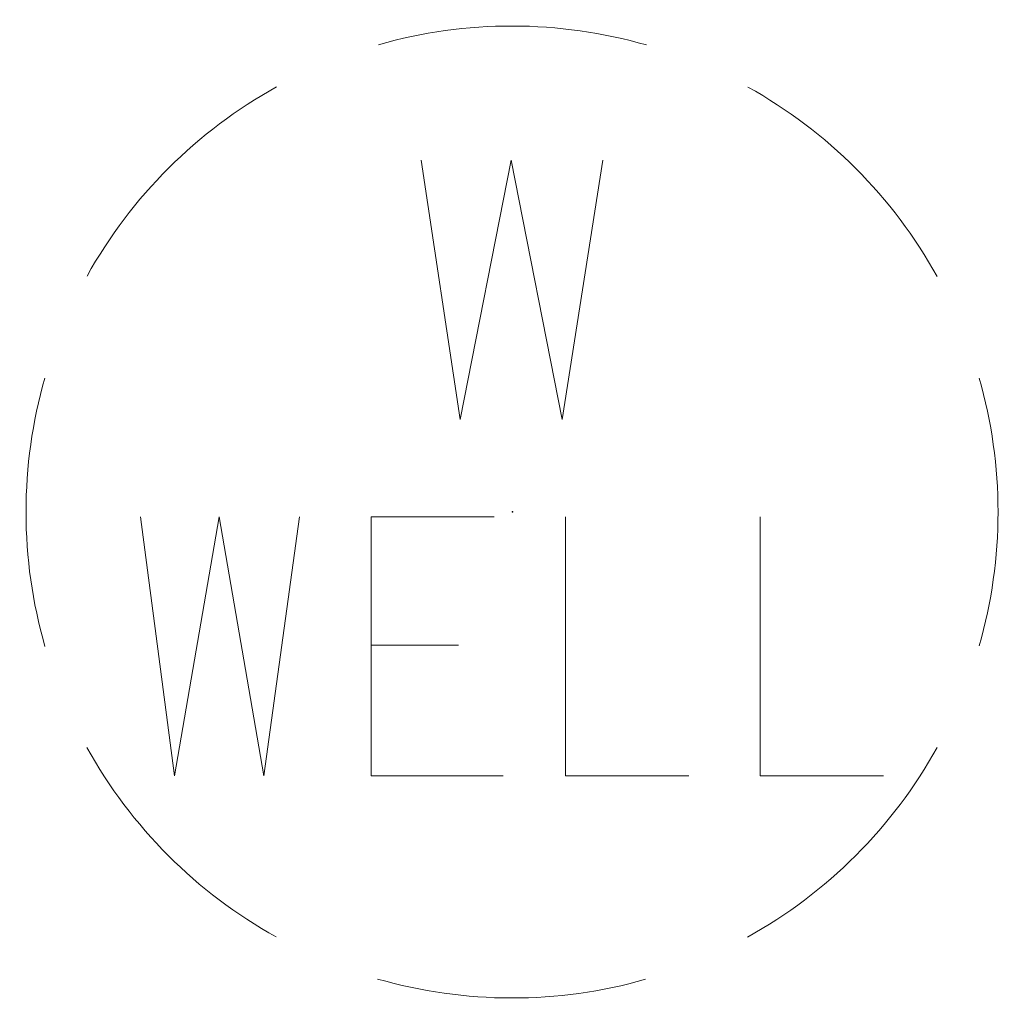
# Model space of a CAD drawing. Extents: x 2324380 to 2325559, y 691096 to 693386.
# Tile 5 of 92: x 2325079 to 2325085, y 691621 to 691627. Entities that reach past the tile are written whole.
import ezdxf

# ---------------------------------------------------------------- set-up
doc = ezdxf.new("R2010")
doc.units = 0
doc.header["$MEASUREMENT"] = 0
doc.layers.add('HY_X_Water_Well', color=133, linetype='Continuous', lineweight=13)
doc.layers.add('HY_X_Water_Well (Construction)', color=133, linetype='Continuous', lineweight=13)

# ---------------------------------------------------------------- blocks, each defined once
blk = doc.blocks.new('WW')
at = {"layer": 'HY_X_Water_Well', "color": 133, "linetype": 'Continuous', "lineweight": 0, "flags": 128}
for points in [[(-0.02813722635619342, 0.1085488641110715), (-0.01616457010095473, 0.02854886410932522), (-0.0004223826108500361, 0.1085488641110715), (0.01532957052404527, 0.02854886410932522), (0.02792722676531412, 0.1085488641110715)], [(-0.1147461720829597, -0.001454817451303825), (-0.1042700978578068, -0.08145481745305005), (-0.0904956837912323, -0.001454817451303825), (-0.07671272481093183, -0.08145481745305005), (-0.0656897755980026, -0.001454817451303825)], [(-0.005610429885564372, -0.001454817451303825), (-0.04364387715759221, -0.001454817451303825), (-0.04364387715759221, -0.08145481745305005), (-0.002858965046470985, -0.08145481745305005)], [(0.01642692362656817, -0.001454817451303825), (0.01642692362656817, -0.08145481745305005), (0.05446037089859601, -0.08145481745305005)], [(0.07649772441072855, -0.001454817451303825), (0.07649772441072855, -0.08145481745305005), (0.1145311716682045, -0.08145481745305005)], [(-0.04364387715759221, -0.0411423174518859), (-0.01663337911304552, -0.0411423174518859)]]:
    blk.add_lwpolyline(points, dxfattribs=at)
at = {"layer": 'HY_X_Water_Well', "color": 133, "linetype": 'Continuous', "lineweight": 0}
for start, end in [(73.9409388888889, 105.9366472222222), (118.9865638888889, 150.9577611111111), (28.98656388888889, 60.95776111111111), (164.0021277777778, 196.0590611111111), (344.0021277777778, 15.99787222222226), (208.9865638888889, 240.9577611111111), (298.9865638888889, 331.0134361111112), (253.9409388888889, 285.9366472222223)]:
    blk.add_arc((-0.0001234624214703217, -5.583424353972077e-07), 0.14999625, start, end, dxfattribs=at)
at = {"layer": 'HY_X_Water_Well (Construction)', "color": 133, "linetype": 'Continuous', "lineweight": 30}
blk.add_point((0, 0), dxfattribs=at)

msp = doc.modelspace()

# ---------------------------------------------------------------- block references
at = {"layer": 'HY_X_Water_Well', "color": 133, "linetype": 'Continuous', "lineweight": 0, "xscale": 20, "yscale": 20, "zscale": 20}
msp.add_blockref('WW', (2325082.042, 691623.7559999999, 1167.615), dxfattribs=at)

doc.saveas('drawing.dxf')
